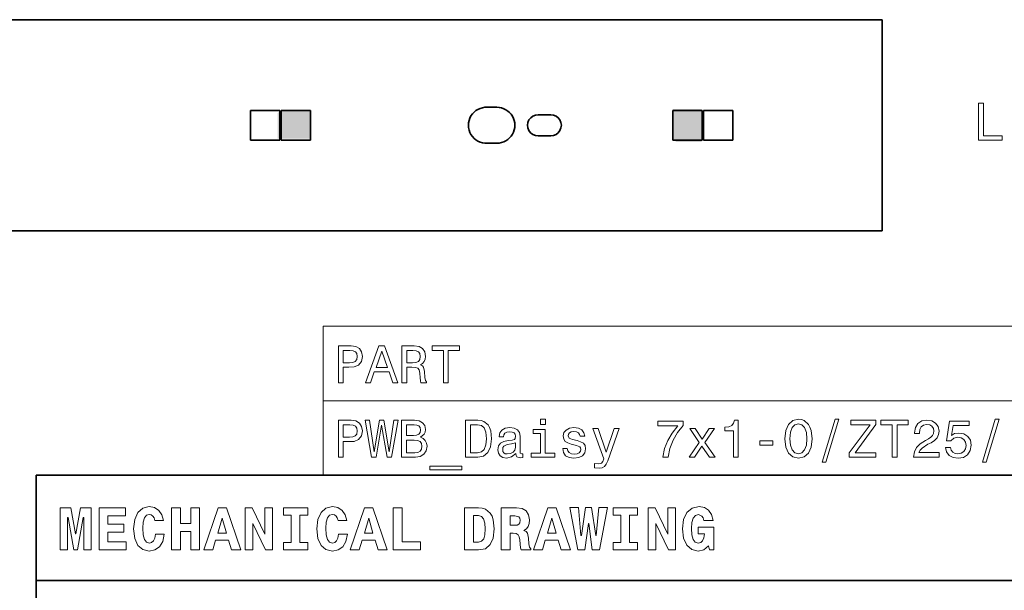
# Model space of a CAD drawing. Extents: x 0 to 420, y 0 to 297.
# Tile 9 of 18: x 218 to 312, y 59 to 113. Entities that reach past the tile are written whole.
import ezdxf

# ---------------------------------------------------------------- set-up
doc = ezdxf.new("R2010")
doc.units = 0

msp = doc.modelspace()

# ---------------------------------------------------------------- linework, layer by layer
at = {"color": 7, "lineweight": 35}
for p, q in [((300.130127, 113.139465), (26.130123, 113.139465)), ((300.130127, 113.139465), (300.130127, 93.139465)), ((240.280121, 104.539467), (243.080124, 104.539467)), ((240.280121, 101.739464), (240.280121, 104.539467)), ((243.080124, 104.539467), (243.080124, 101.739464)), ((243.18013, 104.539467), (245.980133, 104.539467)), ((243.18013, 101.739464), (243.18013, 104.539467)), ((245.980133, 104.539467), (245.980133, 101.739464)), ((262.730133, 104.839462), (263.630127, 104.839462)), ((280.280121, 104.539467), (283.080109, 104.539467)), ((280.280121, 101.739464), (280.280121, 104.539467)), ((283.080109, 104.539467), (283.080109, 101.739464)), ((283.180115, 104.539467), (285.980133, 104.539467)), ((283.180115, 101.739464), (283.180115, 104.539467)), ((285.980133, 104.539467), (285.980133, 101.739464)), ((267.540741, 104.139412), (268.730133, 104.139412)), ((243.080124, 101.739464), (240.280121, 101.739464)), ((245.980133, 101.739464), (243.18013, 101.739464)), ((267.530121, 102.139465), (268.729065, 102.139465)), ((283.080109, 101.739464), (280.280121, 101.739464)), ((285.980133, 101.739464), (283.180115, 101.739464)), ((262.730133, 101.439468), (263.630127, 101.439468)), ((26.130123, 93.139465), (300.130127, 93.139465)), ((220, 10), (220, 70)), ((220, 70), (410, 70)), ((220, 60), (350, 60))]:
    msp.add_line(p, q, dxfattribs=at)
at = {"color": 7, "lineweight": 13}
for p, q in [((247.162842, 84.093658), (410, 84.093658)), ((247.162842, 84.093658), (247.162842, 70)), ((247.162842, 77.046829), (410, 77.046829)), ((247.162842, 70), (410, 70))]:
    msp.add_line(p, q, dxfattribs=at)
for points in [[(309.241943, 101.717812), (311.491241, 101.717812), (311.491241, 102.141441), (309.705933, 102.141441), (309.705933, 105.217812), (309.241943, 105.217812)], [(248.61673, 78.73703), (249.080704, 78.73703), (249.080704, 80.214699), (249.595123, 80.214699), (250.114578, 80.239914), (250.528122, 80.416428), (250.79541, 80.759361), (250.886185, 81.228386), (250.815582, 81.662102), (250.613846, 81.979828), (250.280991, 82.171471), (249.827103, 82.23703), (248.61673, 82.23703)], [(251.183731, 78.73703), (251.647705, 78.73703), (252.015869, 79.765846), (253.412842, 79.765846), (253.780991, 78.73703), (254.255066, 78.73703), (252.974075, 82.242073), (252.459671, 82.242073)], [(254.628265, 78.73703), (255.097275, 78.73703), (255.097275, 80.214699), (255.576385, 80.214699), (255.929413, 80.19957), (256.151306, 80.12896), (256.272339, 79.962532), (256.322784, 79.664986), (256.347992, 79.21109), (256.378265, 78.913544), (256.438782, 78.73703), (256.968323, 78.73703), (256.968323, 78.832848), (256.852325, 78.97406), (256.811981, 79.236313), (256.776672, 79.801147), (256.690948, 80.219742), (256.574951, 80.350861), (256.393402, 80.446686), (256.595123, 80.572762), (256.736328, 80.749275), (256.827118, 80.971176), (256.857361, 81.238472), (256.786774, 81.662102), (256.585022, 81.979828), (256.252167, 82.171471), (255.798294, 82.23703), (254.628265, 82.23703)], [(258.556946, 78.73703), (259.020905, 78.73703), (259.020905, 81.8134), (260.079987, 81.8134), (260.079987, 82.23703), (257.492798, 82.23703), (257.492798, 81.8134), (258.556946, 81.8134)], [(249.701019, 81.808357), (250.003616, 81.778099), (250.225525, 81.682274), (250.356644, 81.50576), (250.402039, 81.228386), (250.351608, 80.935875), (250.215439, 80.759361), (249.983444, 80.668587), (249.665726, 80.643372), (249.080704, 80.643372), (249.080704, 81.808357)], [(252.177246, 80.194519), (252.716873, 81.737747), (253.2565, 80.194519)], [(255.66716, 81.808357), (255.974808, 81.778099), (256.19165, 81.682274), (256.32782, 81.50576), (256.37323, 81.228386), (256.322784, 80.935875), (256.186615, 80.759361), (255.954636, 80.668587), (255.636902, 80.643372), (255.097275, 80.643372), (255.097275, 81.808357)], [(248.61673, 71.690201), (249.080704, 71.690201), (249.080704, 73.16787), (249.595123, 73.16787), (250.114578, 73.193085), (250.528122, 73.369598), (250.79541, 73.712532), (250.886185, 74.181557), (250.815582, 74.615273), (250.613846, 74.932999), (250.280991, 75.124641), (249.827103, 75.190201), (248.61673, 75.190201)], [(249.701019, 74.761528), (250.003616, 74.73127), (250.225525, 74.635445), (250.356644, 74.458931), (250.402039, 74.181557), (250.351608, 73.889046), (250.215439, 73.712532), (249.983444, 73.621758), (249.665726, 73.596542), (249.080704, 73.596542), (249.080704, 74.761528)], [(251.763702, 71.690201), (252.207504, 71.690201), (252.711838, 74.726227), (253.231293, 71.690201), (253.654922, 71.690201), (254.270187, 75.195244), (253.86673, 75.195244), (253.433014, 72.214699), (252.933731, 75.195244), (252.49498, 75.195244), (252.005783, 72.214699), (251.572067, 75.195244), (251.158524, 75.195244)], [(256.383301, 73.581413), (256.736328, 73.873917), (256.827118, 74.070602), (256.857361, 74.312683), (256.791809, 74.690918), (256.595123, 74.963257), (256.277405, 75.129684), (255.833588, 75.190201), (254.587921, 75.190201), (254.587921, 71.690201), (255.90419, 71.690201), (256.37323, 71.760803), (256.721191, 71.967575), (256.938049, 72.295387), (257.013702, 72.739189), (256.968323, 73.036743), (256.84729, 73.283859), (256.650604, 73.465416)], [(255.737762, 73.737755), (255.051895, 73.737755), (255.051895, 74.771614), (255.778122, 74.771614), (256.050446, 74.741356), (256.242096, 74.650574), (256.358093, 74.494232), (256.398438, 74.262245), (256.353058, 74.030258), (256.231995, 73.868874), (256.025238, 73.768013)], [(261.819916, 75.190201), (260.654907, 75.190201), (260.654907, 71.690201), (261.819916, 71.690201), (262.369629, 71.801155), (262.778107, 72.139046), (263.030273, 72.688759), (263.121063, 73.440201), (263.040375, 74.206772), (262.939514, 74.509369), (262.798279, 74.751442), (262.389801, 75.079247), (262.122498, 75.159943)], [(261.784607, 74.771614), (262.167877, 74.695961), (262.430145, 74.463974), (262.586487, 74.05043), (262.636902, 73.440201), (262.581421, 72.850143), (262.425079, 72.4366), (262.157806, 72.189484), (261.784607, 72.108788), (261.123932, 72.108788), (261.123932, 74.771614)], [(268.224792, 75.311241), (267.755768, 75.311241), (267.755768, 74.806915), (268.224792, 74.806915)], [(279.340088, 71.690201), (279.849426, 71.690201), (280.015869, 72.522331), (280.30838, 73.298988), (280.721924, 74.020172), (281.261536, 74.695961), (281.261536, 75.114555), (278.860962, 75.114555), (278.860962, 74.655617), (280.777405, 74.655617), (280.222626, 73.974785), (279.804047, 73.263687), (279.511536, 72.507202)], [(286.022339, 71.690201), (286.481293, 71.690201), (286.481293, 75.215416), (286.138336, 75.215416), (286.047577, 74.907784), (285.865997, 74.701004), (285.588623, 74.579971), (285.205353, 74.539627), (285.205353, 74.181557), (286.022339, 74.181557)], [(290.889069, 73.440201), (290.979828, 72.653458), (291.242096, 72.073486), (291.650574, 71.715416), (292.185181, 71.594383), (292.714722, 71.715416), (293.128265, 72.073486), (293.385468, 72.653458), (293.481293, 73.440201), (293.385468, 74.221901), (293.274506, 74.539627), (293.128265, 74.801872), (292.714722, 75.159943), (292.462555, 75.250717), (292.185181, 75.286026), (291.645538, 75.159943), (291.237061, 74.806915), (290.979828, 74.226944)], [(291.373199, 73.440201), (291.42868, 74.05043), (291.595123, 74.499275), (291.852325, 74.771614), (292.185181, 74.867432), (292.51297, 74.771614), (292.770203, 74.494232), (292.936615, 74.045387), (292.997131, 73.440201), (292.936615, 72.829971), (292.770203, 72.381126), (292.51297, 72.108788), (292.185181, 72.018013), (291.852325, 72.108788), (291.595123, 72.381126), (291.42868, 72.824928)], [(294.434448, 71.221184), (294.78244, 71.221184), (296.002899, 75.286026), (295.649872, 75.286026)], [(297.001465, 71.690201), (299.51297, 71.690201), (299.51297, 72.113831), (297.556213, 72.113831), (299.51297, 74.791786), (299.51297, 75.190201), (297.137634, 75.190201), (297.137634, 74.766571), (298.988495, 74.766571), (297.001465, 72.093658)], [(301.061249, 71.690201), (301.525238, 71.690201), (301.525238, 74.766571), (302.58429, 74.766571), (302.58429, 75.190201), (299.997131, 75.190201), (299.997131, 74.766571), (301.061249, 74.766571)], [(303.098724, 71.690201), (305.504333, 71.690201), (305.504333, 72.123917), (303.603027, 72.123917), (303.708954, 72.360947), (303.890503, 72.557632), (304.450287, 72.915703), (304.747864, 73.067001), (305.080688, 73.283859), (305.317749, 73.536026), (305.453888, 73.833572), (305.504333, 74.171471), (305.41861, 74.5951), (305.18158, 74.927956), (304.818451, 75.139771), (304.349426, 75.215416), (303.865295, 75.129684), (303.497131, 74.892647), (303.260101, 74.514412), (303.179413, 74.015129), (303.179413, 73.944527), (303.638336, 73.944527), (303.638336, 73.984871), (303.683716, 74.327812), (303.819885, 74.579971), (304.036743, 74.741356), (304.324219, 74.796829), (304.61673, 74.746399), (304.833588, 74.620316), (304.974792, 74.42363), (305.025238, 74.176514), (304.989929, 73.944527), (304.894104, 73.747841), (304.732727, 73.57637), (304.510803, 73.425072), (304.213257, 73.263687), (303.719025, 72.951004), (303.371033, 72.618156), (303.164276, 72.214699), (303.098724, 71.70533)], [(306.114563, 72.603027), (306.225525, 72.189484), (306.472626, 71.866714), (306.835754, 71.664986), (307.299713, 71.589333), (307.809082, 71.680115), (308.207489, 71.927231), (308.459656, 72.320602), (308.555481, 72.824928), (308.469757, 73.293945), (308.227661, 73.662102), (307.849426, 73.899132), (307.360229, 73.984871), (306.981995, 73.924347), (306.689484, 73.757927), (306.830688, 74.701004), (308.363831, 74.701004), (308.363831, 75.114555), (306.492798, 75.114555), (306.215424, 73.258644), (306.618896, 73.258644), (306.911377, 73.495674), (307.284607, 73.581413), (307.607361, 73.525932), (307.854492, 73.364555), (308.010803, 73.117432), (308.066284, 72.799713), (308.010803, 72.481987), (307.849426, 72.234871), (307.602325, 72.078529), (307.284607, 72.023056), (307.017303, 72.058357), (306.810516, 72.174347), (306.659241, 72.355904), (306.583588, 72.603027)], [(309.614563, 71.221184), (309.962555, 71.221184), (311.183014, 75.286026), (310.829987, 75.286026)], [(265.425812, 72.043228), (265.425812, 72.028099), (265.451019, 71.856628), (265.526672, 71.735588), (265.844391, 71.639771), (266.091522, 71.680115), (266.091522, 72.023056), (265.985596, 72.007927), (265.844391, 72.073486), (265.819183, 72.275215), (265.819183, 73.677231), (265.758667, 74.035301), (265.582153, 74.28746), (265.274506, 74.438759), (264.84079, 74.494232), (264.417175, 74.433716), (264.104492, 74.262245), (263.907806, 73.994957), (263.842224, 73.64193), (263.842224, 73.611671), (264.240662, 73.611671), (264.27594, 73.823486), (264.386902, 73.974785), (264.568451, 74.065559), (264.825653, 74.100861), (265.072784, 74.075645), (265.249298, 74), (265.355194, 73.868874), (265.390503, 73.687317), (265.370331, 73.475502), (265.289642, 73.369598), (265.087921, 73.31916), (264.709686, 73.278816), (264.27594, 73.188042), (263.968323, 73.026657), (263.786774, 72.774498), (263.731293, 72.401299), (263.781708, 72.068443), (263.938049, 71.821327), (264.190216, 71.664986), (264.538208, 71.609512), (265.007233, 71.715416)], [(268.209686, 72.0634), (268.209686, 74.307632), (267.069916, 74.307632), (267.069916, 73.929398), (267.765869, 73.929398), (267.765869, 72.0634), (266.858093, 72.0634), (266.858093, 71.690201), (269.127533, 71.690201), (269.127533, 72.0634)], [(271.215424, 73.26873), (270.786774, 73.369598), (270.469055, 73.485588), (270.363129, 73.722618), (270.393402, 73.889046), (270.499298, 74.010086), (270.670776, 74.085732), (270.917877, 74.11599), (271.154907, 74.085732), (271.341522, 73.994957), (271.462555, 73.858788), (271.513, 73.677231), (271.946716, 73.677231), (271.946716, 73.687317), (271.871063, 74.015129), (271.664276, 74.272331), (271.341522, 74.433716), (270.917877, 74.494232), (270.489197, 74.433716), (270.176544, 74.267288), (269.979858, 74.020172), (269.919312, 73.707489), (269.964722, 73.4049), (270.105927, 73.193085), (270.337921, 73.041786), (270.675812, 72.935875), (271.170044, 72.814842), (271.472656, 72.688759), (271.553345, 72.587898), (271.583588, 72.4366), (271.538208, 72.25), (271.417175, 72.108788), (271.22049, 72.018013), (270.958221, 71.987755), (270.680847, 72.018013), (270.479126, 72.123917), (270.342957, 72.295387), (270.287476, 72.532417), (269.858795, 72.532417), (269.929413, 72.12896), (270.1362, 71.836456), (270.463989, 71.659943), (270.917877, 71.594383), (271.391937, 71.659943), (271.739929, 71.836456), (271.951752, 72.118874), (272.027405, 72.48703), (271.971924, 72.804756), (271.815582, 73.021614), (271.55838, 73.162827)], [(274.745697, 74.398415), (273.969025, 72.169304), (273.20752, 74.398415), (272.723358, 74.398415), (273.752167, 71.538902), (273.661407, 71.286743), (273.520203, 71.115273), (273.283173, 71.059799), (272.874664, 71.110229), (272.874664, 70.681557), (273.303345, 70.641212), (273.610962, 70.681557), (273.82782, 70.807632), (273.984161, 71.024498), (274.120331, 71.342216), (275.219757, 74.398415)], [(282.355927, 71.690201), (283.05188, 72.744232), (283.768036, 71.690201), (284.302612, 71.690201), (283.33432, 73.087173), (284.247131, 74.398415), (283.732727, 74.398415), (283.072052, 73.414986), (282.411407, 74.398415), (281.886902, 74.398415), (282.784607, 73.08213), (281.836487, 71.690201)], [(255.848724, 72.108788), (255.051895, 72.108788), (255.051895, 73.314117), (255.803329, 73.314117), (256.121063, 73.278816), (256.347992, 73.172913), (256.484161, 72.991356), (256.529541, 72.729103), (256.484161, 72.451729), (256.358093, 72.260086), (256.146271, 72.144089)], [(265.375366, 72.638329), (265.31485, 72.376083), (265.153473, 72.174347), (264.911407, 72.043228), (264.613861, 71.997841), (264.422211, 72.023056), (264.286041, 72.103745), (264.200317, 72.244957), (264.175079, 72.441643), (264.195251, 72.618156), (264.27594, 72.744232), (264.598724, 72.885445), (265.007233, 72.945961), (265.375366, 73.067001)], [(288.53891, 72.8451), (289.759369, 72.8451), (289.759369, 73.243515), (288.53891, 73.243515)], [(257.270905, 70.853027), (257.270905, 70.5), (260.306946, 70.5), (260.306946, 70.853027)], [(222.265137, 66.907776), (222.265137, 62.90778), (222.945251, 62.90778), (222.945251, 65.991356), (223.014404, 65.991356), (223.573486, 62.90778), (223.896255, 62.90778), (224.443802, 65.991356), (224.518738, 65.991356), (224.518738, 62.90778), (225.204605, 62.90778), (225.204605, 66.907776), (224.201736, 66.907776), (223.746399, 64.440918), (223.723343, 64.440918), (223.268005, 66.907776)], [(225.959656, 66.907776), (225.959656, 62.90778), (228.501434, 62.90778), (228.501434, 63.668587), (226.789627, 63.668587), (226.789627, 64.585014), (228.282425, 64.585014), (228.282425, 65.351585), (226.789627, 65.351585), (226.789627, 66.146973), (228.455338, 66.146973), (228.455338, 66.907776)], [(231.285309, 64.394814), (231.216141, 64.025932), (231.095093, 63.760807), (230.922195, 63.599422), (230.708939, 63.54755), (230.426514, 63.634003), (230.236313, 63.9049), (230.121033, 64.354462), (230.086456, 64.982704), (230.121033, 65.541786), (230.242081, 65.945244), (230.432281, 66.187317), (230.697403, 66.268013), (230.887604, 66.227661), (231.043228, 66.123917), (231.158508, 65.945244), (231.233429, 65.703171), (232.0634, 65.703171), (231.907776, 66.244957), (231.613831, 66.659943), (231.198853, 66.925072), (230.703171, 67.017288), (230.092224, 66.873199), (229.625366, 66.469742), (229.325653, 65.806915), (229.221909, 64.907776), (229.325653, 64.002884), (229.625366, 63.340057), (230.092224, 62.9366), (230.703171, 62.798271), (231.244965, 62.90778), (231.677231, 63.219017), (231.976944, 63.720459), (232.126801, 64.394814)], [(232.806915, 66.907776), (232.806915, 62.90778), (233.648407, 62.90778), (233.648407, 64.654175), (234.639771, 64.654175), (234.639771, 62.90778), (235.47551, 62.90778), (235.47551, 66.907776), (234.639771, 66.907776), (234.639771, 65.409218), (233.648407, 65.409218), (233.648407, 66.907776)], [(237.216141, 66.907776), (235.861664, 62.90778), (236.708939, 62.90778), (236.979828, 63.824207), (238.213257, 63.824207), (238.495682, 62.90778), (239.360229, 62.90778), (238.011536, 66.907776)], [(239.786743, 66.907776), (239.786743, 62.90778), (240.507202, 62.90778), (240.507202, 65.403458), (241.711823, 62.90778), (242.374634, 62.90778), (242.374634, 66.907776), (241.654175, 66.907776), (241.654175, 64.400574), (240.44957, 66.907776)], [(244.132568, 66.216141), (244.132568, 63.599422), (243.400574, 63.599422), (243.400574, 62.90778), (245.706055, 62.90778), (245.706055, 63.599422), (244.97406, 63.599422), (244.97406, 66.216141), (245.706055, 66.216141), (245.706055, 66.907776), (243.400574, 66.907776), (243.400574, 66.216141)], [(248.634003, 64.394814), (248.564835, 64.025932), (248.443802, 63.760807), (248.270889, 63.599422), (248.057632, 63.54755), (247.775208, 63.634003), (247.585007, 63.9049), (247.469742, 64.354462), (247.43515, 64.982704), (247.469742, 65.541786), (247.590775, 65.945244), (247.780975, 66.187317), (248.046112, 66.268013), (248.236313, 66.227661), (248.391937, 66.123917), (248.507202, 65.945244), (248.582123, 65.703171), (249.412109, 65.703171), (249.256485, 66.244957), (248.96254, 66.659943), (248.547546, 66.925072), (248.05188, 67.017288), (247.440918, 66.873199), (246.97406, 66.469742), (246.674347, 65.806915), (246.570602, 64.907776), (246.674347, 64.002884), (246.97406, 63.340057), (247.440918, 62.9366), (248.05188, 62.798271), (248.593658, 62.90778), (249.02594, 63.219017), (249.325653, 63.720459), (249.475494, 64.394814)], [(251.095093, 66.907776), (249.740631, 62.90778), (250.587891, 62.90778), (250.858795, 63.824207), (252.092224, 63.824207), (252.374634, 62.90778), (253.239197, 62.90778), (251.890488, 66.907776)], [(256.386169, 62.90778), (256.386169, 63.668587), (254.657059, 63.668587), (254.657059, 66.907776), (253.815552, 66.907776), (253.815552, 62.90778)], [(261.89624, 66.907776), (260.56485, 66.907776), (260.56485, 62.90778), (261.89624, 62.90778), (262.541779, 63.028816), (263.002869, 63.409222), (263.285309, 64.0317), (263.38327, 64.907776), (263.285309, 65.766571), (263.164246, 66.112389), (263.002869, 66.394814), (262.536011, 66.775215), (262.236298, 66.873199)], [(264.034576, 66.907776), (264.034576, 62.90778), (264.876068, 62.90778), (264.876068, 64.492798), (265.15274, 64.492798), (265.463989, 64.452446), (265.654175, 64.337173), (265.746399, 64.141212), (265.786743, 63.858788), (265.815552, 63.449566), (265.850159, 63.121037), (265.919312, 62.90778), (266.835724, 62.90778), (266.835724, 63.017288), (266.703186, 63.184437), (266.657043, 63.478386), (266.616699, 64.014404), (266.524506, 64.48703), (266.397705, 64.642647), (266.17868, 64.752159), (266.420746, 64.913544), (266.587891, 65.132561), (266.680115, 65.409218), (266.714691, 65.755043), (266.634003, 66.244957), (266.403442, 66.60807), (266.023041, 66.827087), (265.498566, 66.907776)], [(268.443817, 66.907776), (267.089325, 62.90778), (267.936584, 62.90778), (268.207489, 63.824207), (269.440918, 63.824207), (269.723328, 62.90778), (270.587891, 62.90778), (269.239197, 66.907776)], [(272.662842, 62.90778), (273.337189, 62.90778), (274.092224, 66.913544), (273.273773, 66.913544), (273.031708, 64.268013), (272.991364, 64.268013), (272.593658, 66.913544), (272.023071, 66.913544), (271.642639, 64.268013), (271.59079, 64.268013), (271.342957, 66.913544), (270.524506, 66.913544), (271.279541, 62.90778), (271.959656, 62.90778), (272.288177, 65.414986), (272.340057, 65.414986)], [(275.360229, 66.216141), (275.360229, 63.599422), (274.628235, 63.599422), (274.628235, 62.90778), (276.933716, 62.90778), (276.933716, 63.599422), (276.201721, 63.599422), (276.201721, 66.216141), (276.933716, 66.216141), (276.933716, 66.907776), (274.628235, 66.907776), (274.628235, 66.216141)], [(277.953888, 66.907776), (277.953888, 62.90778), (278.674347, 62.90778), (278.674347, 65.403458), (279.878967, 62.90778), (280.541779, 62.90778), (280.541779, 66.907776), (279.82132, 66.907776), (279.82132, 64.400574), (278.61673, 66.907776)], [(284.109528, 65.703171), (283.959656, 66.256485), (283.677246, 66.671471), (283.279541, 66.925072), (282.778107, 67.017288), (282.121033, 66.873199), (281.625366, 66.452446), (281.30835, 65.789627), (281.198853, 64.907776), (281.30835, 64.020172), (281.625366, 63.357346), (282.092224, 62.9366), (282.680115, 62.798271), (283.227661, 62.919308), (283.671478, 63.288181), (283.763702, 62.90778), (284.161377, 62.90778), (284.161377, 65.06916), (282.697418, 65.06916), (282.697418, 64.42939), (283.279541, 64.42939), (283.221924, 64.048988), (283.106628, 63.778095), (282.933716, 63.61095), (282.703186, 63.559078), (282.414978, 63.639767), (282.213257, 63.893372), (282.097992, 64.325645), (282.063416, 64.94236), (282.10376, 65.51873), (282.224792, 65.933716), (282.426514, 66.181557), (282.714691, 66.268013), (283.043243, 66.123917), (283.15274, 65.951004), (283.227661, 65.703171)], [(237.608063, 65.91066), (238.005768, 64.498558), (237.198853, 64.498558)], [(251.48703, 65.91066), (251.88472, 64.498558), (251.077805, 64.498558)], [(261.89624, 66.164261), (262.161377, 66.083572), (262.357361, 65.84726), (262.472626, 65.45533), (262.518738, 64.907776), (262.484131, 64.354462), (262.380402, 63.962536), (262.184448, 63.731987), (261.89624, 63.657059), (261.412109, 63.657059), (261.412109, 66.164261)], [(264.876068, 66.146973), (265.319885, 66.146973), (265.711823, 66.060516), (265.809814, 65.927956), (265.844391, 65.720459), (265.809814, 65.484146), (265.706055, 65.340057), (265.533142, 65.270889), (265.291077, 65.253601), (264.876068, 65.253601)], [(268.835724, 65.91066), (269.233429, 64.498558), (268.426514, 64.498558)]]:
    msp.add_lwpolyline(points, close=True, dxfattribs=at)
at = {"color": 7, "lineweight": 35}
for centre, radius, start, end in [((262.630127, 103.139465), 1.702939, 86.633539, 273.366461), ((263.630127, 103.139465), 1.7, 269.999997, 90.000003), ((267.530121, 103.139465), 1, 89.392286, 269.999997), ((268.730133, 103.139465), 1, 269.940179, 90.000003)]:
    msp.add_arc(centre, radius, start, end, dxfattribs=at)
at = {"color": 1, "lineweight": 5}
for points in [[(242.852142, 104.265671), (243.17514, 104.588669), (245.984009, 101.856796), (245.984009, 104.588669)], [(280.609406, 101.562767), (280.286407, 101.885757), (283.01828, 104.694633), (280.286407, 104.694633)], [(280.609406, 101.562767), (283.01828, 104.694633), (283.01828, 101.562767)], [(242.852142, 104.265671), (245.984009, 101.856796), (242.852142, 101.856796)]]:
    msp.add_solid(points, dxfattribs=at)

doc.saveas('drawing.dxf')
